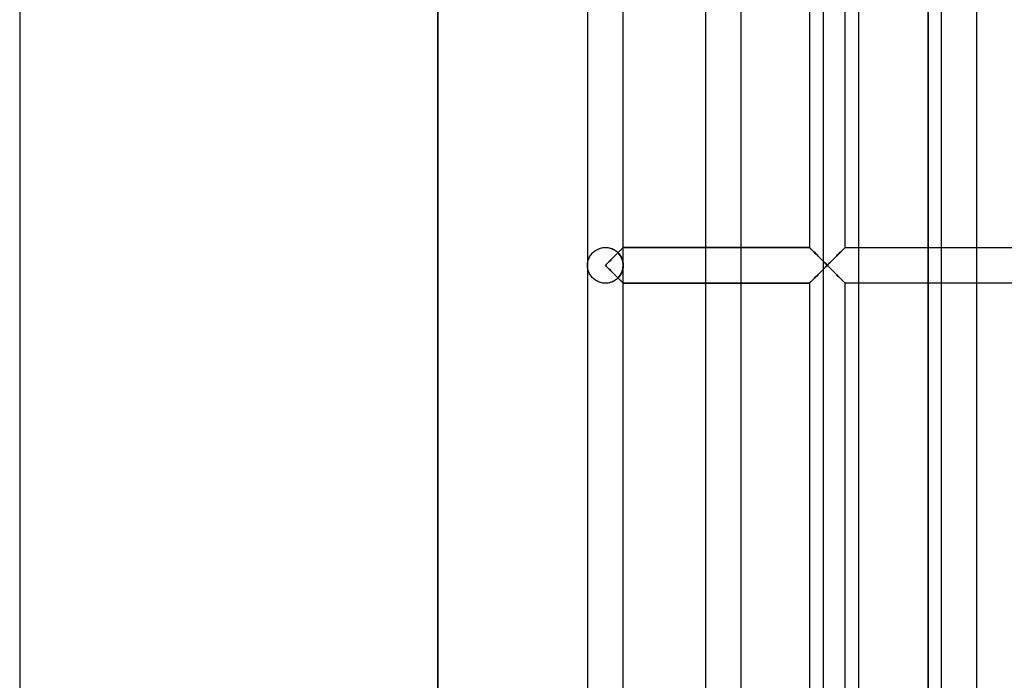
# Model space of a CAD drawing. Header units: millimetres. Extents: x -110 to 102, y -250 to 250.
# Tile 9 of 24: x -110 to -46, y -27 to 16. Entities that reach past the tile are written whole.
import ezdxf

# ---------------------------------------------------------------- set-up
doc = ezdxf.new("R2010")
doc.units = ezdxf.units.MM
doc.layers.add('HIDDEN', color=7, linetype='Continuous')
doc.layers.add('THICK', color=7, linetype='Continuous')

msp = doc.modelspace()

# ---------------------------------------------------------------- linework, layer by layer
at = {"layer": 'HIDDEN'}
for p, q in [((-57.867, 65.867), (-57.867, 0)), ((-82.881, -52), (-82.881, 52)), ((-51.06, -29.358), (-51.06, 29.358)), ((-72.987, 0.609), (-72.948, 0.669)), ((-72.987, 0.609), (-72.948, 0.668)), ((-72.948, 0.669), (-72.905, 0.726)), ((-72.948, 0.668), (-72.905, 0.726)), ((-72.905, 0.726), (-72.858, 0.78)), ((-72.905, 0.726), (-72.859, 0.78)), ((-72.859, 0.78), (-72.809, 0.831)), ((-72.858, 0.78), (-72.809, 0.831)), ((-72.809, 0.831), (-72.757, 0.879)), ((-72.809, 0.831), (-72.757, 0.879)), ((-72.757, 0.879), (-72.701, 0.924)), ((-72.757, 0.879), (-72.702, 0.924)), ((-72.702, 0.924), (-72.644, 0.965)), ((-72.701, 0.924), (-72.644, 0.965)), ((-72.644, 0.965), (-72.583, 1.003)), ((-72.644, 0.965), (-72.584, 1.002)), ((-72.584, 1.002), (-72.52, 1.037)), ((-72.583, 1.003), (-72.52, 1.037)), ((-72.52, 1.037), (-72.453, 1.068)), ((-72.52, 1.037), (-72.453, 1.068)), ((-72.453, 1.068), (-72.383, 1.095)), ((-72.453, 1.068), (-72.383, 1.095)), ((-72.383, 1.095), (-72.31, 1.118)), ((-72.383, 1.095), (-72.311, 1.118)), ((-72.311, 1.118), (-72.235, 1.136)), ((-72.31, 1.118), (-72.235, 1.136)), ((-72.235, 1.136), (-72.157, 1.149)), ((-72.235, 1.136), (-72.158, 1.149)), ((-72.158, 1.149), (-72.079, 1.157)), ((-72.157, 1.149), (-72.079, 1.157)), ((-72.079, 1.157), (-72, 1.16)), ((-72.079, 1.157), (-72, 1.16)), ((-72, 1.16), (-71.945, 1.159)), ((-72, 1.16), (-71.914, 1.157)), ((-71.945, 1.159), (-71.891, 1.155)), ((-71.914, 1.157), (-71.83, 1.147)), ((-71.891, 1.155), (-71.837, 1.148)), ((-71.837, 1.148), (-71.784, 1.14)), ((-71.83, 1.147), (-71.747, 1.132)), ((-71.784, 1.14), (-71.731, 1.128)), ((-71.747, 1.132), (-71.667, 1.111)), ((-71.731, 1.128), (-71.68, 1.115)), ((-71.68, 1.115), (-71.63, 1.099)), ((-71.667, 1.111), (-71.589, 1.085)), ((-71.63, 1.099), (-71.581, 1.082)), ((-71.589, 1.085), (-71.516, 1.054)), ((-71.581, 1.082), (-71.533, 1.062)), ((-71.533, 1.062), (-71.487, 1.041)), ((-71.516, 1.054), (-71.445, 1.019)), ((-71.487, 1.041), (-71.443, 1.018)), ((-71.445, 1.019), (-71.379, 0.98)), ((-71.443, 1.018), (-71.4, 0.993)), ((-71.41, 0.591), (-71.355, 0.646)), ((-71.4, 0.993), (-71.359, 0.967)), ((-71.379, 0.98), (-71.317, 0.938)), ((-71.359, 0.967), (-71.32, 0.94)), ((-71.355, 0.646), (-71.301, 0.7)), ((-71.32, 0.94), (-71.282, 0.911)), ((-71.317, 0.938), (-71.259, 0.892)), ((-71.301, 0.7), (-71.249, 0.753)), ((-71.282, 0.911), (-71.246, 0.882)), ((-71.259, 0.892), (-71.205, 0.845)), ((-71.249, 0.753), (-71.198, 0.804)), ((-71.246, 0.882), (-71.212, 0.851)), ((-71.212, 0.851), (-71.179, 0.82)), ((-71.205, 0.845), (-71.155, 0.795)), ((-71.198, 0.804), (-71.149, 0.852)), ((-71.179, 0.82), (-71.148, 0.851)), ((-71.148, 0.851), (-71.179, 0.82)), ((-71.155, 0.795), (-71.109, 0.743)), ((-71.149, 0.852), (-71.102, 0.899)), ((-71.148, 0.851), (-71.117, 0.882)), ((-71.117, 0.882), (-71.148, 0.851)), ((-71.117, 0.882), (-71.088, 0.911)), ((-71.088, 0.911), (-71.117, 0.882)), ((-71.109, 0.743), (-71.067, 0.689)), ((-71.102, 0.899), (-71.058, 0.943)), ((-71.088, 0.911), (-71.059, 0.94)), ((-71.059, 0.94), (-71.088, 0.911)), ((-71.067, 0.689), (-71.029, 0.634)), ((-71.059, 0.94), (-71.032, 0.967)), ((-71.032, 0.967), (-71.059, 0.94)), ((-71.058, 0.943), (-71.017, 0.985)), ((-71.032, 0.967), (-71.006, 0.993)), ((-71.006, 0.993), (-71.032, 0.967)), ((-71.017, 0.985), (-70.978, 1.023)), ((-71.006, 0.993), (-70.982, 1.017)), ((-70.982, 1.017), (-71.006, 0.993)), ((-70.982, 1.017), (-70.959, 1.04)), ((-70.959, 1.04), (-70.982, 1.017)), ((-70.978, 1.023), (-70.944, 1.057)), ((-70.959, 1.04), (-70.937, 1.062)), ((-70.937, 1.062), (-70.959, 1.04)), ((-70.944, 1.057), (-70.914, 1.087)), ((-70.937, 1.062), (-70.918, 1.081)), ((-70.918, 1.081), (-70.937, 1.062)), ((-70.918, 1.081), (-70.9, 1.099)), ((-70.9, 1.099), (-70.918, 1.081)), ((-70.914, 1.087), (-70.888, 1.113)), ((-70.9, 1.099), (-70.885, 1.115)), ((-70.885, 1.115), (-70.9, 1.099)), ((-70.888, 1.113), (-70.868, 1.133)), ((-70.885, 1.115), (-70.871, 1.128)), ((-70.871, 1.128), (-70.885, 1.115)), ((-70.871, 1.128), (-70.86, 1.139)), ((-70.86, 1.139), (-70.871, 1.128)), ((-70.868, 1.133), (-70.853, 1.148)), ((-70.86, 1.139), (-70.851, 1.148)), ((-70.851, 1.148), (-70.86, 1.139)), ((-70.853, 1.148), (-70.843, 1.157)), ((-70.851, 1.148), (-70.845, 1.155)), ((-70.845, 1.155), (-70.851, 1.148)), ((-70.845, 1.155), (-70.841, 1.159)), ((-70.841, 1.159), (-70.845, 1.155)), ((-70.843, 1.157), (-70.84, 1.16)), ((-70.841, 1.159), (-70.84, 1.16)), ((-70.84, 1.16), (-70.841, 1.159)), ((-58.76, 1.16), (-70.84, 1.16)), ((-70.84, 1.16), (-70.84, 1.16)), ((-70.84, 1.16), (-70.84, 1.16)), ((-70.84, 1.16), (-70.84, 1.16)), ((-70.84, 1.16), (-70.84, 1.16)), ((-70.84, 1.16), (-70.84, 1.16)), ((-70.84, 1.16), (-70.84, 1.16)), ((-70.84, 1.16), (-70.84, 1.16)), ((-70.84, 1.16), (-70.84, 1.16)), ((-70.84, 1.16), (-70.84, 1.16)), ((-70.84, 1.16), (-70.84, 1.16)), ((-70.84, 1.16), (-70.84, 1.16)), ((-70.84, 1.16), (-70.84, 1.16)), ((-70.84, 0), (-70.84, 1.16)), ((-65.513, 1.16), (-65.513, 0)), ((-63.193, 0), (-63.193, 1.16)), ((-58.76, 1.16), (-58.757, 1.157)), ((-58.757, 1.156), (-58.76, 1.16)), ((-58.76, 1.16), (-58.76, 1.16)), ((-58.76, 1.16), (-58.76, 1.16)), ((-58.76, 1.16), (-58.76, 1.16)), ((-58.76, 1.16), (-58.76, 1.16)), ((-58.76, 1.16), (-58.76, 1.16)), ((-58.76, 1.16), (-58.76, 1.16)), ((-58.76, 1.16), (-58.76, 1.16)), ((-58.76, 1.16), (-58.76, 1.16)), ((-58.76, 1.16), (-58.76, 1.16)), ((-58.76, 1.16), (-58.76, 1.16)), ((-58.76, 1.16), (-58.76, 1.16)), ((-58.76, 1.16), (-58.76, 1.16)), ((-58.76, 1.16), (-58.757, 1.156)), ((-58.757, 1.157), (-58.748, 1.148)), ((-58.747, 1.146), (-58.757, 1.156)), ((-58.757, 1.156), (-58.747, 1.146)), ((-58.748, 1.148), (-58.734, 1.134)), ((-58.731, 1.13), (-58.747, 1.146)), ((-58.747, 1.146), (-58.731, 1.13)), ((-58.734, 1.134), (-58.714, 1.115)), ((-58.708, 1.108), (-58.731, 1.13)), ((-58.731, 1.13), (-58.708, 1.108)), ((-58.714, 1.115), (-58.69, 1.091)), ((-58.681, 1.08), (-58.708, 1.108)), ((-58.708, 1.108), (-58.681, 1.08)), ((-58.69, 1.091), (-58.661, 1.062)), ((-58.648, 1.047), (-58.681, 1.08)), ((-58.681, 1.08), (-58.648, 1.047)), ((-58.661, 1.062), (-58.629, 1.03)), ((-58.612, 1.01), (-58.648, 1.047)), ((-58.648, 1.047), (-58.612, 1.01)), ((-58.629, 1.03), (-58.593, 0.994)), ((-58.571, 0.97), (-58.612, 1.01)), ((-58.612, 1.01), (-58.571, 0.97)), ((-58.593, 0.994), (-58.553, 0.955)), ((-58.527, 0.925), (-58.571, 0.97)), ((-58.571, 0.97), (-58.527, 0.925)), ((-58.553, 0.955), (-58.511, 0.913)), ((-58.48, 0.878), (-58.527, 0.925)), ((-58.527, 0.925), (-58.48, 0.878)), ((-58.511, 0.913), (-58.467, 0.868)), ((-58.43, 0.829), (-58.48, 0.878)), ((-58.48, 0.878), (-58.43, 0.829)), ((-58.467, 0.868), (-58.42, 0.822)), ((-58.378, 0.777), (-58.43, 0.829)), ((-58.43, 0.829), (-58.378, 0.777)), ((-58.42, 0.822), (-58.372, 0.773)), ((-58.325, 0.723), (-58.378, 0.777)), ((-58.378, 0.777), (-58.325, 0.723)), ((-58.372, 0.773), (-58.321, 0.723)), ((-58.269, 0.668), (-58.325, 0.723)), ((-58.325, 0.723), (-58.269, 0.668)), ((-58.321, 0.723), (-58.269, 0.671)), ((-58.269, 0.671), (-58.215, 0.617)), ((-58.212, 0.611), (-58.269, 0.668)), ((-58.269, 0.668), (-58.212, 0.611)), ((-56.931, 0.668), (-56.988, 0.611)), ((-56.988, 0.611), (-56.931, 0.668)), ((-56.985, 0.617), (-56.931, 0.671)), ((-56.931, 0.671), (-56.879, 0.723)), ((-56.875, 0.723), (-56.931, 0.668)), ((-56.931, 0.668), (-56.875, 0.723)), ((-56.879, 0.723), (-56.828, 0.773)), ((-56.822, 0.777), (-56.875, 0.723)), ((-56.875, 0.723), (-56.822, 0.777)), ((-56.828, 0.773), (-56.78, 0.822)), ((-56.77, 0.829), (-56.822, 0.777)), ((-56.822, 0.777), (-56.77, 0.829)), ((-56.78, 0.822), (-56.733, 0.868)), ((-56.72, 0.878), (-56.77, 0.829)), ((-56.77, 0.829), (-56.72, 0.878)), ((-56.733, 0.868), (-56.689, 0.913)), ((-56.673, 0.925), (-56.72, 0.878)), ((-56.72, 0.878), (-56.673, 0.925)), ((-56.689, 0.913), (-56.647, 0.955)), ((-56.629, 0.97), (-56.673, 0.925)), ((-56.673, 0.925), (-56.629, 0.97)), ((-56.647, 0.955), (-56.607, 0.994)), ((-56.588, 1.01), (-56.629, 0.97)), ((-56.629, 0.97), (-56.588, 1.01)), ((-56.607, 0.994), (-56.571, 1.03)), ((-56.552, 1.047), (-56.588, 1.01)), ((-56.588, 1.01), (-56.552, 1.047)), ((-56.571, 1.03), (-56.539, 1.062)), ((-56.519, 1.08), (-56.552, 1.047)), ((-56.552, 1.047), (-56.519, 1.08)), ((-56.539, 1.062), (-56.51, 1.091)), ((-56.492, 1.108), (-56.519, 1.08)), ((-56.519, 1.08), (-56.492, 1.108)), ((-56.51, 1.091), (-56.486, 1.115)), ((-56.469, 1.13), (-56.492, 1.108)), ((-56.492, 1.108), (-56.469, 1.13)), ((-56.486, 1.115), (-56.466, 1.134)), ((-56.453, 1.146), (-56.469, 1.13)), ((-56.469, 1.13), (-56.453, 1.146)), ((-56.466, 1.134), (-56.452, 1.148)), ((-56.443, 1.156), (-56.453, 1.146)), ((-56.453, 1.146), (-56.443, 1.156)), ((-56.452, 1.148), (-56.443, 1.157)), ((-56.443, 1.157), (-56.44, 1.16)), ((-56.44, 1.16), (-56.443, 1.156)), ((-56.443, 1.156), (-56.44, 1.16)), ((-56.44, 1.16), (-56.44, 1.16)), ((-56.44, 1.16), (-56.44, 1.16)), ((-56.44, 1.16), (-56.44, 1.16)), ((-56.44, 1.16), (-56.44, 1.16)), ((-56.44, 1.16), (-56.44, 1.16)), ((-56.44, 1.16), (-56.44, 1.16)), ((-56.44, 1.16), (-56.44, 1.16)), ((-56.44, 1.16), (-56.44, 1.16)), ((-56.44, 1.16), (-56.44, 1.16)), ((-56.44, 1.16), (-56.44, 1.16)), ((-56.44, 1.16), (-56.44, 1.16)), ((-56.44, 1.16), (-56.44, 1.16)), ((-55.547, 0), (-55.547, 1.16)), ((-51.06, 1.16), (-51.06, -1.16)), ((-50.22, 1.16), (-50.22, 0)), ((-47.9, 0), (-47.9, 1.16)), ((-73.16, 0), (-73.158, 0.071)), ((-73.16, 0), (-73.158, 0.071)), ((-73.158, -0.071), (-73.16, 0)), ((-73.158, 0.071), (-73.151, 0.142)), ((-73.158, 0.071), (-73.151, 0.142)), ((-73.151, 0.142), (-73.14, 0.213)), ((-73.151, 0.142), (-73.14, 0.213)), ((-73.14, 0.213), (-73.125, 0.283)), ((-73.14, 0.213), (-73.125, 0.283)), ((-73.125, 0.283), (-73.106, 0.351)), ((-73.125, 0.283), (-73.106, 0.351)), ((-73.106, 0.351), (-73.082, 0.418)), ((-73.106, 0.351), (-73.082, 0.418)), ((-73.082, 0.418), (-73.054, 0.484)), ((-73.082, 0.418), (-73.054, 0.484)), ((-73.054, 0.484), (-73.023, 0.548)), ((-73.054, 0.484), (-73.023, 0.547)), ((-73.023, 0.548), (-72.987, 0.609)), ((-73.023, 0.547), (-72.987, 0.609)), ((-72, 0), (-71.94, 0.061)), ((-71.94, 0.061), (-71.879, 0.121)), ((-71.879, 0.121), (-71.819, 0.181)), ((-71.819, 0.181), (-71.759, 0.241)), ((-71.759, 0.241), (-71.7, 0.301)), ((-71.7, 0.301), (-71.64, 0.36)), ((-71.64, 0.36), (-71.582, 0.419)), ((-71.582, 0.419), (-71.524, 0.477)), ((-71.524, 0.477), (-71.467, 0.534)), ((-71.467, 0.534), (-71.41, 0.591)), ((-71.029, 0.634), (-70.994, 0.577)), ((-70.994, 0.577), (-70.962, 0.518)), ((-70.962, 0.518), (-70.934, 0.457)), ((-70.934, 0.457), (-70.909, 0.395)), ((-70.909, 0.395), (-70.888, 0.331)), ((-70.888, 0.331), (-70.871, 0.267)), ((-70.871, 0.267), (-70.857, 0.201)), ((-70.857, 0.201), (-70.848, 0.134)), ((-70.848, 0.134), (-70.842, 0.067)), ((-70.842, 0.067), (-70.84, 0)), ((-58.215, 0.617), (-58.16, 0.561)), ((-58.154, 0.553), (-58.212, 0.611)), ((-58.212, 0.611), (-58.154, 0.553)), ((-58.16, 0.561), (-58.102, 0.503)), ((-58.095, 0.494), (-58.154, 0.553)), ((-58.154, 0.553), (-58.095, 0.494)), ((-58.102, 0.503), (-58.043, 0.444)), ((-58.035, 0.434), (-58.095, 0.494)), ((-58.095, 0.494), (-58.035, 0.434)), ((-58.043, 0.444), (-57.982, 0.383)), ((-57.974, 0.373), (-58.035, 0.434)), ((-58.035, 0.434), (-57.974, 0.373)), ((-57.982, 0.383), (-57.921, 0.321)), ((-57.912, 0.312), (-57.974, 0.373)), ((-57.974, 0.373), (-57.912, 0.312)), ((-57.921, 0.321), (-57.858, 0.258)), ((-57.851, 0.25), (-57.912, 0.312)), ((-57.912, 0.312), (-57.851, 0.25)), ((-57.858, 0.258), (-57.794, 0.194)), ((-57.788, 0.188), (-57.851, 0.25)), ((-57.851, 0.25), (-57.788, 0.188)), ((-57.794, 0.194), (-57.729, 0.13)), ((-57.726, 0.125), (-57.788, 0.188)), ((-57.788, 0.188), (-57.726, 0.125)), ((-57.729, 0.13), (-57.665, 0.065)), ((-57.663, 0.063), (-57.726, 0.125)), ((-57.726, 0.125), (-57.663, 0.063)), ((-57.665, 0.065), (-57.6, 0)), ((-57.6, 0), (-57.663, 0.063)), ((-57.663, 0.063), (-57.6, 0)), ((-57.663, -0.063), (-57.6, 0)), ((-57.6, 0), (-57.535, 0.065)), ((-57.537, 0.063), (-57.6, 0)), ((-57.6, 0), (-57.537, 0.063)), ((-57.6, 0), (-57.537, -0.063)), ((-57.474, 0.125), (-57.537, 0.063)), ((-57.537, 0.063), (-57.474, 0.125)), ((-57.535, 0.065), (-57.471, 0.13)), ((-57.412, 0.188), (-57.474, 0.125)), ((-57.474, 0.125), (-57.412, 0.188)), ((-57.471, 0.13), (-57.406, 0.194)), ((-57.349, 0.25), (-57.412, 0.188)), ((-57.412, 0.188), (-57.349, 0.25)), ((-57.406, 0.194), (-57.342, 0.258)), ((-57.288, 0.312), (-57.349, 0.25)), ((-57.349, 0.25), (-57.288, 0.312)), ((-57.342, 0.258), (-57.279, 0.321)), ((-57.226, 0.373), (-57.288, 0.312)), ((-57.288, 0.312), (-57.226, 0.373)), ((-57.279, 0.321), (-57.218, 0.383)), ((-57.165, 0.434), (-57.226, 0.373)), ((-57.226, 0.373), (-57.165, 0.434)), ((-57.218, 0.383), (-57.157, 0.444)), ((-57.105, 0.494), (-57.165, 0.434)), ((-57.165, 0.434), (-57.105, 0.494)), ((-57.157, 0.444), (-57.098, 0.503)), ((-57.046, 0.553), (-57.105, 0.494)), ((-57.105, 0.494), (-57.046, 0.553)), ((-57.098, 0.503), (-57.04, 0.561)), ((-56.988, 0.611), (-57.046, 0.553)), ((-57.046, 0.553), (-56.988, 0.611)), ((-57.04, 0.561), (-56.985, 0.617)), ((-73.158, -0.071), (-73.16, 0)), ((-73.151, -0.142), (-73.158, -0.071)), ((-73.151, -0.142), (-73.158, -0.071)), ((-73.14, -0.213), (-73.151, -0.142)), ((-73.14, -0.213), (-73.151, -0.142)), ((-73.125, -0.283), (-73.14, -0.213)), ((-73.125, -0.283), (-73.14, -0.213)), ((-73.106, -0.351), (-73.125, -0.283)), ((-73.106, -0.351), (-73.125, -0.283)), ((-73.082, -0.418), (-73.106, -0.351)), ((-73.082, -0.418), (-73.106, -0.351)), ((-73.054, -0.484), (-73.082, -0.418)), ((-73.054, -0.484), (-73.082, -0.418)), ((-73.023, -0.548), (-73.054, -0.484)), ((-73.023, -0.547), (-73.054, -0.484)), ((-72.987, -0.609), (-73.023, -0.547)), ((-72.987, -0.609), (-73.023, -0.548)), ((-72.948, -0.669), (-72.987, -0.609)), ((-72.948, -0.668), (-72.987, -0.609)), ((-71.94, -0.061), (-72, 0)), ((-71.879, -0.121), (-71.94, -0.061)), ((-71.819, -0.181), (-71.879, -0.121)), ((-71.759, -0.241), (-71.819, -0.181)), ((-71.7, -0.301), (-71.759, -0.241)), ((-71.64, -0.36), (-71.7, -0.301)), ((-71.582, -0.419), (-71.64, -0.36)), ((-71.524, -0.477), (-71.582, -0.419)), ((-71.467, -0.534), (-71.524, -0.477)), ((-71.41, -0.591), (-71.467, -0.534)), ((-71.355, -0.646), (-71.41, -0.591)), ((-71.029, -0.634), (-71.067, -0.689)), ((-70.994, -0.577), (-71.029, -0.634)), ((-70.962, -0.518), (-70.994, -0.577)), ((-70.934, -0.457), (-70.962, -0.518)), ((-70.909, -0.395), (-70.934, -0.457)), ((-70.888, -0.331), (-70.909, -0.395)), ((-70.871, -0.267), (-70.888, -0.331)), ((-70.857, -0.201), (-70.871, -0.267)), ((-70.848, -0.134), (-70.857, -0.201)), ((-70.842, -0.067), (-70.848, -0.134)), ((-70.84, 0), (-70.842, -0.067)), ((-70.84, -1.16), (-70.84, 0)), ((-65.513, 0), (-65.513, -1.16)), ((-63.193, -1.16), (-63.193, 0)), ((-58.269, -0.668), (-58.212, -0.611)), ((-58.212, -0.611), (-58.269, -0.668)), ((-58.215, -0.617), (-58.269, -0.671)), ((-58.16, -0.561), (-58.215, -0.617)), ((-58.212, -0.611), (-58.154, -0.553)), ((-58.154, -0.553), (-58.212, -0.611)), ((-58.102, -0.503), (-58.16, -0.561)), ((-58.154, -0.553), (-58.095, -0.494)), ((-58.095, -0.494), (-58.154, -0.553)), ((-58.043, -0.444), (-58.102, -0.503)), ((-58.095, -0.494), (-58.035, -0.434)), ((-58.035, -0.434), (-58.095, -0.494)), ((-57.982, -0.383), (-58.043, -0.444)), ((-58.035, -0.434), (-57.974, -0.373)), ((-57.974, -0.373), (-58.035, -0.434)), ((-57.921, -0.321), (-57.982, -0.383)), ((-57.974, -0.373), (-57.912, -0.312)), ((-57.912, -0.312), (-57.974, -0.373)), ((-57.858, -0.258), (-57.921, -0.321)), ((-57.912, -0.312), (-57.851, -0.25)), ((-57.851, -0.25), (-57.912, -0.312)), ((-57.867, 0), (-57.867, -65.867)), ((-57.794, -0.194), (-57.858, -0.258)), ((-57.851, -0.25), (-57.788, -0.188)), ((-57.788, -0.188), (-57.851, -0.25)), ((-57.729, -0.13), (-57.794, -0.194)), ((-57.788, -0.188), (-57.726, -0.125)), ((-57.726, -0.125), (-57.788, -0.188)), ((-57.665, -0.065), (-57.729, -0.13)), ((-57.726, -0.125), (-57.663, -0.063)), ((-57.663, -0.063), (-57.726, -0.125)), ((-57.6, 0), (-57.665, -0.065)), ((-57.6, 0), (-57.663, -0.063)), ((-57.535, -0.065), (-57.6, 0)), ((-57.537, -0.063), (-57.6, 0)), ((-57.474, -0.125), (-57.537, -0.063)), ((-57.537, -0.063), (-57.474, -0.125)), ((-57.471, -0.13), (-57.535, -0.065)), ((-57.412, -0.188), (-57.474, -0.125)), ((-57.474, -0.125), (-57.412, -0.188)), ((-57.406, -0.194), (-57.471, -0.13)), ((-57.349, -0.25), (-57.412, -0.188)), ((-57.412, -0.188), (-57.349, -0.25)), ((-57.342, -0.258), (-57.406, -0.194)), ((-57.288, -0.312), (-57.349, -0.25)), ((-57.349, -0.25), (-57.288, -0.312)), ((-57.279, -0.321), (-57.342, -0.258)), ((-57.226, -0.373), (-57.288, -0.312)), ((-57.288, -0.312), (-57.226, -0.373)), ((-57.218, -0.383), (-57.279, -0.321)), ((-57.165, -0.434), (-57.226, -0.373)), ((-57.226, -0.373), (-57.165, -0.434)), ((-57.157, -0.444), (-57.218, -0.383)), ((-57.105, -0.494), (-57.165, -0.434)), ((-57.165, -0.434), (-57.105, -0.494)), ((-57.098, -0.503), (-57.157, -0.444)), ((-57.046, -0.553), (-57.105, -0.494)), ((-57.105, -0.494), (-57.046, -0.553)), ((-57.04, -0.561), (-57.098, -0.503)), ((-56.988, -0.611), (-57.046, -0.553)), ((-57.046, -0.553), (-56.988, -0.611)), ((-56.985, -0.617), (-57.04, -0.561)), ((-56.931, -0.668), (-56.988, -0.611)), ((-56.988, -0.611), (-56.931, -0.668)), ((-56.931, -0.671), (-56.985, -0.617)), ((-55.547, -1.16), (-55.547, 0)), ((-50.22, 0), (-50.22, -1.16)), ((-47.9, -1.16), (-47.9, 0)), ((-72.905, -0.726), (-72.948, -0.668)), ((-72.905, -0.726), (-72.948, -0.669)), ((-72.858, -0.78), (-72.905, -0.726)), ((-72.859, -0.78), (-72.905, -0.726)), ((-72.809, -0.831), (-72.859, -0.78)), ((-72.809, -0.831), (-72.858, -0.78)), ((-72.757, -0.879), (-72.809, -0.831)), ((-72.757, -0.879), (-72.809, -0.831)), ((-72.701, -0.924), (-72.757, -0.879)), ((-72.702, -0.924), (-72.757, -0.879)), ((-72.644, -0.965), (-72.702, -0.924)), ((-72.644, -0.965), (-72.701, -0.924)), ((-72.583, -1.003), (-72.644, -0.965)), ((-72.584, -1.002), (-72.644, -0.965)), ((-72.52, -1.037), (-72.584, -1.002)), ((-72.52, -1.037), (-72.583, -1.003)), ((-72.453, -1.068), (-72.52, -1.037)), ((-72.453, -1.068), (-72.52, -1.037)), ((-72.383, -1.095), (-72.453, -1.068)), ((-72.383, -1.095), (-72.453, -1.068)), ((-72.31, -1.118), (-72.383, -1.095)), ((-72.311, -1.118), (-72.383, -1.095)), ((-72.235, -1.136), (-72.311, -1.118)), ((-72.235, -1.136), (-72.31, -1.118)), ((-72.157, -1.149), (-72.235, -1.136)), ((-72.158, -1.149), (-72.235, -1.136)), ((-72.079, -1.157), (-72.158, -1.149)), ((-72.079, -1.157), (-72.157, -1.149)), ((-72, -1.16), (-72.079, -1.157)), ((-72, -1.16), (-72.079, -1.157)), ((-71.914, -1.157), (-72, -1.16)), ((-71.945, -1.159), (-72, -1.16)), ((-71.891, -1.155), (-71.945, -1.159)), ((-71.83, -1.147), (-71.914, -1.157)), ((-71.837, -1.148), (-71.891, -1.155)), ((-71.784, -1.14), (-71.837, -1.148)), ((-71.747, -1.132), (-71.83, -1.147)), ((-71.731, -1.128), (-71.784, -1.14)), ((-71.667, -1.111), (-71.747, -1.132)), ((-71.68, -1.115), (-71.731, -1.128)), ((-71.63, -1.099), (-71.68, -1.115)), ((-71.589, -1.085), (-71.667, -1.111)), ((-71.581, -1.082), (-71.63, -1.099)), ((-71.516, -1.054), (-71.589, -1.085)), ((-71.533, -1.062), (-71.581, -1.082)), ((-71.487, -1.041), (-71.533, -1.062)), ((-71.445, -1.019), (-71.516, -1.054)), ((-71.443, -1.018), (-71.487, -1.041)), ((-71.379, -0.98), (-71.445, -1.019)), ((-71.4, -0.993), (-71.443, -1.018)), ((-71.359, -0.967), (-71.4, -0.993)), ((-71.317, -0.938), (-71.379, -0.98)), ((-71.32, -0.94), (-71.359, -0.967)), ((-71.301, -0.7), (-71.355, -0.646)), ((-71.282, -0.911), (-71.32, -0.94)), ((-71.259, -0.892), (-71.317, -0.938)), ((-71.249, -0.753), (-71.301, -0.7)), ((-71.246, -0.882), (-71.282, -0.911)), ((-71.205, -0.845), (-71.259, -0.892)), ((-71.198, -0.804), (-71.249, -0.753)), ((-71.212, -0.851), (-71.246, -0.882)), ((-71.179, -0.82), (-71.212, -0.851)), ((-71.155, -0.795), (-71.205, -0.845)), ((-71.149, -0.852), (-71.198, -0.804)), ((-71.179, -0.82), (-71.148, -0.851)), ((-71.148, -0.851), (-71.179, -0.82)), ((-71.109, -0.743), (-71.155, -0.795)), ((-71.102, -0.899), (-71.149, -0.852)), ((-71.148, -0.851), (-71.117, -0.882)), ((-71.117, -0.882), (-71.148, -0.851)), ((-71.117, -0.882), (-71.088, -0.911)), ((-71.088, -0.911), (-71.117, -0.882)), ((-71.067, -0.689), (-71.109, -0.743)), ((-71.058, -0.943), (-71.102, -0.899)), ((-71.088, -0.911), (-71.059, -0.94)), ((-71.059, -0.94), (-71.088, -0.911)), ((-71.059, -0.94), (-71.032, -0.967)), ((-71.032, -0.967), (-71.059, -0.94)), ((-71.017, -0.985), (-71.058, -0.943)), ((-71.032, -0.967), (-71.006, -0.993)), ((-71.006, -0.993), (-71.032, -0.967)), ((-70.978, -1.023), (-71.017, -0.985)), ((-71.006, -0.993), (-70.982, -1.017)), ((-70.982, -1.017), (-71.006, -0.993)), ((-70.982, -1.017), (-70.959, -1.04)), ((-70.959, -1.04), (-70.982, -1.017)), ((-70.944, -1.057), (-70.978, -1.023)), ((-70.959, -1.04), (-70.937, -1.062)), ((-70.937, -1.062), (-70.959, -1.04)), ((-70.914, -1.087), (-70.944, -1.057)), ((-70.937, -1.062), (-70.918, -1.081)), ((-70.918, -1.081), (-70.937, -1.062)), ((-70.918, -1.081), (-70.9, -1.099)), ((-70.9, -1.099), (-70.918, -1.081)), ((-70.888, -1.113), (-70.914, -1.087)), ((-70.9, -1.099), (-70.885, -1.115)), ((-70.885, -1.115), (-70.9, -1.099)), ((-70.868, -1.133), (-70.888, -1.113)), ((-70.885, -1.115), (-70.871, -1.128)), ((-70.871, -1.128), (-70.885, -1.115)), ((-70.871, -1.128), (-70.86, -1.139)), ((-70.86, -1.139), (-70.871, -1.128)), ((-70.853, -1.148), (-70.868, -1.133)), ((-70.86, -1.139), (-70.851, -1.148)), ((-70.851, -1.148), (-70.86, -1.139)), ((-70.843, -1.157), (-70.853, -1.148)), ((-70.851, -1.148), (-70.845, -1.155)), ((-70.845, -1.155), (-70.851, -1.148)), ((-70.845, -1.155), (-70.841, -1.159)), ((-70.841, -1.159), (-70.845, -1.155)), ((-70.84, -1.16), (-70.843, -1.157)), ((-70.841, -1.159), (-70.84, -1.16)), ((-70.84, -1.16), (-70.841, -1.159)), ((-70.84, -1.16), (-58.76, -1.16)), ((-70.84, -1.16), (-70.84, -1.16)), ((-70.84, -1.16), (-70.84, -1.16)), ((-70.84, -1.16), (-70.84, -1.16)), ((-70.84, -1.16), (-70.84, -1.16)), ((-70.84, -1.16), (-70.84, -1.16)), ((-70.84, -1.16), (-70.84, -1.16)), ((-70.84, -1.16), (-70.84, -1.16)), ((-70.84, -1.16), (-70.84, -1.16)), ((-70.84, -1.16), (-70.84, -1.16)), ((-70.84, -1.16), (-70.84, -1.16)), ((-70.84, -1.16), (-70.84, -1.16)), ((-70.84, -1.16), (-70.84, -1.16)), ((-58.76, -1.16), (-58.757, -1.156)), ((-58.757, -1.156), (-58.76, -1.16)), ((-58.757, -1.157), (-58.76, -1.16)), ((-58.76, -1.16), (-58.76, -1.16)), ((-58.76, -1.16), (-58.76, -1.16)), ((-58.76, -1.16), (-58.76, -1.16)), ((-58.76, -1.16), (-58.76, -1.16)), ((-58.76, -1.16), (-58.76, -1.16)), ((-58.76, -1.16), (-58.76, -1.16)), ((-58.76, -1.16), (-58.76, -1.16)), ((-58.76, -1.16), (-58.76, -1.16)), ((-58.76, -1.16), (-58.76, -1.16)), ((-58.76, -1.16), (-58.76, -1.16)), ((-58.76, -1.16), (-58.76, -1.16)), ((-58.76, -1.16), (-58.76, -1.16)), ((-58.757, -1.156), (-58.747, -1.146)), ((-58.747, -1.146), (-58.757, -1.156)), ((-58.748, -1.148), (-58.757, -1.157)), ((-58.734, -1.134), (-58.748, -1.148)), ((-58.747, -1.146), (-58.731, -1.13)), ((-58.731, -1.13), (-58.747, -1.146)), ((-58.714, -1.115), (-58.734, -1.134)), ((-58.731, -1.13), (-58.708, -1.108)), ((-58.708, -1.108), (-58.731, -1.13)), ((-58.69, -1.091), (-58.714, -1.115)), ((-58.708, -1.108), (-58.681, -1.08)), ((-58.681, -1.08), (-58.708, -1.108)), ((-58.661, -1.062), (-58.69, -1.091)), ((-58.681, -1.08), (-58.648, -1.047)), ((-58.648, -1.047), (-58.681, -1.08)), ((-58.629, -1.03), (-58.661, -1.062)), ((-58.648, -1.047), (-58.612, -1.01)), ((-58.612, -1.01), (-58.648, -1.047)), ((-58.593, -0.994), (-58.629, -1.03)), ((-58.612, -1.01), (-58.571, -0.97)), ((-58.571, -0.97), (-58.612, -1.01)), ((-58.553, -0.955), (-58.593, -0.994)), ((-58.571, -0.97), (-58.527, -0.925)), ((-58.527, -0.925), (-58.571, -0.97)), ((-58.511, -0.913), (-58.553, -0.955)), ((-58.527, -0.925), (-58.48, -0.878)), ((-58.48, -0.878), (-58.527, -0.925)), ((-58.467, -0.868), (-58.511, -0.913)), ((-58.48, -0.878), (-58.43, -0.829)), ((-58.43, -0.829), (-58.48, -0.878)), ((-58.42, -0.822), (-58.467, -0.868)), ((-58.43, -0.829), (-58.378, -0.777)), ((-58.378, -0.777), (-58.43, -0.829)), ((-58.372, -0.773), (-58.42, -0.822)), ((-58.378, -0.777), (-58.325, -0.723)), ((-58.325, -0.723), (-58.378, -0.777)), ((-58.321, -0.723), (-58.372, -0.773)), ((-58.325, -0.723), (-58.269, -0.668)), ((-58.269, -0.668), (-58.325, -0.723)), ((-58.269, -0.671), (-58.321, -0.723)), ((-56.875, -0.723), (-56.931, -0.668)), ((-56.931, -0.668), (-56.875, -0.723)), ((-56.879, -0.723), (-56.931, -0.671)), ((-56.828, -0.773), (-56.879, -0.723)), ((-56.822, -0.777), (-56.875, -0.723)), ((-56.875, -0.723), (-56.822, -0.777)), ((-56.78, -0.822), (-56.828, -0.773)), ((-56.77, -0.829), (-56.822, -0.777)), ((-56.822, -0.777), (-56.77, -0.829)), ((-56.733, -0.868), (-56.78, -0.822)), ((-56.72, -0.878), (-56.77, -0.829)), ((-56.77, -0.829), (-56.72, -0.878)), ((-56.689, -0.913), (-56.733, -0.868)), ((-56.673, -0.925), (-56.72, -0.878)), ((-56.72, -0.878), (-56.673, -0.925)), ((-56.647, -0.955), (-56.689, -0.913)), ((-56.629, -0.97), (-56.673, -0.925)), ((-56.673, -0.925), (-56.629, -0.97)), ((-56.607, -0.994), (-56.647, -0.955)), ((-56.588, -1.01), (-56.629, -0.97)), ((-56.629, -0.97), (-56.588, -1.01)), ((-56.571, -1.03), (-56.607, -0.994)), ((-56.552, -1.047), (-56.588, -1.01)), ((-56.588, -1.01), (-56.552, -1.047)), ((-56.539, -1.062), (-56.571, -1.03)), ((-56.519, -1.08), (-56.552, -1.047)), ((-56.552, -1.047), (-56.519, -1.08)), ((-56.51, -1.091), (-56.539, -1.062)), ((-56.492, -1.108), (-56.519, -1.08)), ((-56.519, -1.08), (-56.492, -1.108)), ((-56.486, -1.115), (-56.51, -1.091)), ((-56.469, -1.13), (-56.492, -1.108)), ((-56.492, -1.108), (-56.469, -1.13)), ((-56.466, -1.134), (-56.486, -1.115)), ((-56.453, -1.146), (-56.469, -1.13)), ((-56.469, -1.13), (-56.453, -1.146)), ((-56.452, -1.148), (-56.466, -1.134)), ((-56.443, -1.156), (-56.453, -1.146)), ((-56.453, -1.146), (-56.443, -1.156)), ((-56.443, -1.157), (-56.452, -1.148)), ((-56.44, -1.16), (-56.443, -1.156)), ((-56.443, -1.156), (-56.44, -1.16)), ((-56.44, -1.16), (-56.443, -1.157)), ((-56.44, -1.16), (-56.44, -1.16)), ((-56.44, -1.16), (-56.44, -1.16)), ((-56.44, -1.16), (-56.44, -1.16)), ((-56.44, -1.16), (-56.44, -1.16)), ((-56.44, -1.16), (-56.44, -1.16)), ((-56.44, -1.16), (-56.44, -1.16)), ((-56.44, -1.16), (-56.44, -1.16)), ((-56.44, -1.16), (-56.44, -1.16)), ((-56.44, -1.16), (-56.44, -1.16)), ((-56.44, -1.16), (-56.44, -1.16)), ((-56.44, -1.16), (-56.44, -1.16)), ((-56.44, -1.16), (-56.44, -1.16))]:
    msp.add_line(p, q, dxfattribs=at)
msp.add_ellipse((-72, 0), major_axis=(1.16, 0), ratio=1, start_param=-0.784513, end_param=0.784513, dxfattribs=at)
at = {"layer": 'THICK'}
for p, q in [((-73.16, 159.556), (-73.16, 0)), ((-70.84, 1.16), (-70.84, 159.556)), ((-58.76, 159.556), (-58.76, 1.16)), ((-56.44, 1.16), (-56.44, 159.556)), ((-65.513, 77.733), (-65.513, 1.16)), ((-63.193, 1.16), (-63.193, 77.733)), ((-55.547, 1.16), (-55.547, 65.867)), ((-50.22, 54), (-50.22, 1.16)), ((-47.9, 1.16), (-47.9, 54)), ((-82.881, 52), (-82.881, -52)), ((-110, 46), (-110, -46)), ((-51.06, 29.358), (-51.06, 1.16)), ((-71.355, 0.646), (-71.41, 0.591)), ((-71.301, 0.7), (-71.355, 0.646)), ((-71.249, 0.753), (-71.301, 0.7)), ((-71.198, 0.804), (-71.249, 0.753)), ((-71.149, 0.852), (-71.198, 0.804)), ((-71.102, 0.899), (-71.149, 0.852)), ((-71.058, 0.943), (-71.102, 0.899)), ((-71.017, 0.985), (-71.058, 0.943)), ((-70.978, 1.023), (-71.017, 0.985)), ((-70.944, 1.057), (-70.978, 1.023)), ((-70.914, 1.087), (-70.944, 1.057)), ((-70.888, 1.113), (-70.914, 1.087)), ((-70.868, 1.133), (-70.888, 1.113)), ((-70.853, 1.148), (-70.868, 1.133)), ((-70.843, 1.157), (-70.853, 1.148)), ((-70.84, 1.16), (-70.843, 1.157)), ((-70.84, 1.16), (-58.76, 1.16)), ((-58.757, 1.157), (-58.76, 1.16)), ((-58.748, 1.148), (-58.757, 1.157)), ((-58.734, 1.134), (-58.748, 1.148)), ((-58.714, 1.115), (-58.734, 1.134)), ((-58.69, 1.091), (-58.714, 1.115)), ((-58.661, 1.062), (-58.69, 1.091)), ((-58.629, 1.03), (-58.661, 1.062)), ((-58.593, 0.994), (-58.629, 1.03)), ((-58.553, 0.955), (-58.593, 0.994)), ((-58.511, 0.913), (-58.553, 0.955)), ((-58.467, 0.868), (-58.511, 0.913)), ((-58.42, 0.822), (-58.467, 0.868)), ((-58.372, 0.773), (-58.42, 0.822)), ((-58.321, 0.723), (-58.372, 0.773)), ((-58.269, 0.671), (-58.321, 0.723)), ((-58.215, 0.617), (-58.269, 0.671)), ((-56.931, 0.671), (-56.985, 0.617)), ((-56.879, 0.723), (-56.931, 0.671)), ((-56.828, 0.773), (-56.879, 0.723)), ((-56.78, 0.822), (-56.828, 0.773)), ((-56.733, 0.868), (-56.78, 0.822)), ((-56.689, 0.913), (-56.733, 0.868)), ((-56.647, 0.955), (-56.689, 0.913)), ((-56.607, 0.994), (-56.647, 0.955)), ((-56.571, 1.03), (-56.607, 0.994)), ((-56.539, 1.062), (-56.571, 1.03)), ((-56.51, 1.091), (-56.539, 1.062)), ((-56.486, 1.115), (-56.51, 1.091)), ((-56.466, 1.134), (-56.486, 1.115)), ((-56.452, 1.148), (-56.466, 1.134)), ((-56.443, 1.157), (-56.452, 1.148)), ((-56.44, 1.16), (-56.443, 1.157)), ((-56.44, 1.16), (-44.36, 1.16)), ((-71.94, 0.061), (-72, 0)), ((-71.879, 0.121), (-71.94, 0.061)), ((-71.819, 0.181), (-71.879, 0.121)), ((-71.759, 0.241), (-71.819, 0.181)), ((-71.7, 0.301), (-71.759, 0.241)), ((-71.64, 0.36), (-71.7, 0.301)), ((-71.582, 0.419), (-71.64, 0.36)), ((-71.524, 0.477), (-71.582, 0.419)), ((-71.467, 0.534), (-71.524, 0.477)), ((-71.41, 0.591), (-71.467, 0.534)), ((-58.16, 0.561), (-58.215, 0.617)), ((-58.102, 0.503), (-58.16, 0.561)), ((-58.043, 0.444), (-58.102, 0.503)), ((-57.982, 0.383), (-58.043, 0.444)), ((-57.921, 0.321), (-57.982, 0.383)), ((-57.858, 0.258), (-57.921, 0.321)), ((-57.794, 0.194), (-57.858, 0.258)), ((-57.729, 0.13), (-57.794, 0.194)), ((-57.665, 0.065), (-57.729, 0.13)), ((-57.6, 0), (-57.665, 0.065)), ((-57.535, 0.065), (-57.6, 0)), ((-57.471, 0.13), (-57.535, 0.065)), ((-57.406, 0.194), (-57.471, 0.13)), ((-57.342, 0.258), (-57.406, 0.194)), ((-57.279, 0.321), (-57.342, 0.258)), ((-57.218, 0.383), (-57.279, 0.321)), ((-57.157, 0.444), (-57.218, 0.383)), ((-57.098, 0.503), (-57.157, 0.444)), ((-57.04, 0.561), (-57.098, 0.503)), ((-56.985, 0.617), (-57.04, 0.561)), ((-73.16, 0), (-73.16, -159.556)), ((-72, 0), (-71.94, -0.061)), ((-71.94, -0.061), (-71.879, -0.121)), ((-71.879, -0.121), (-71.819, -0.181)), ((-71.819, -0.181), (-71.759, -0.241)), ((-71.759, -0.241), (-71.7, -0.301)), ((-71.7, -0.301), (-71.64, -0.36)), ((-71.64, -0.36), (-71.582, -0.419)), ((-71.582, -0.419), (-71.524, -0.477)), ((-71.524, -0.477), (-71.467, -0.534)), ((-71.467, -0.534), (-71.41, -0.591)), ((-71.41, -0.591), (-71.355, -0.646)), ((-58.269, -0.671), (-58.215, -0.617)), ((-58.215, -0.617), (-58.16, -0.561)), ((-58.16, -0.561), (-58.102, -0.503)), ((-58.102, -0.503), (-58.043, -0.444)), ((-58.043, -0.444), (-57.982, -0.383)), ((-57.982, -0.383), (-57.921, -0.321)), ((-57.921, -0.321), (-57.858, -0.258)), ((-57.858, -0.258), (-57.794, -0.194)), ((-57.794, -0.194), (-57.729, -0.13)), ((-57.729, -0.13), (-57.665, -0.065)), ((-57.665, -0.065), (-57.6, 0)), ((-57.6, 0), (-57.535, -0.065)), ((-57.535, -0.065), (-57.471, -0.13)), ((-57.471, -0.13), (-57.406, -0.194)), ((-57.406, -0.194), (-57.342, -0.258)), ((-57.342, -0.258), (-57.279, -0.321)), ((-57.279, -0.321), (-57.218, -0.383)), ((-57.218, -0.383), (-57.157, -0.444)), ((-57.157, -0.444), (-57.098, -0.503)), ((-57.098, -0.503), (-57.04, -0.561)), ((-57.04, -0.561), (-56.985, -0.617)), ((-56.985, -0.617), (-56.931, -0.671)), ((-71.355, -0.646), (-71.301, -0.7)), ((-71.301, -0.7), (-71.249, -0.753)), ((-71.249, -0.753), (-71.198, -0.804)), ((-71.198, -0.804), (-71.149, -0.852)), ((-71.149, -0.852), (-71.102, -0.899)), ((-71.102, -0.899), (-71.058, -0.943)), ((-71.058, -0.943), (-71.017, -0.985)), ((-71.017, -0.985), (-70.978, -1.023)), ((-70.978, -1.023), (-70.944, -1.057)), ((-70.944, -1.057), (-70.914, -1.087)), ((-70.914, -1.087), (-70.888, -1.113)), ((-70.888, -1.113), (-70.868, -1.133)), ((-70.868, -1.133), (-70.853, -1.148)), ((-70.853, -1.148), (-70.843, -1.157)), ((-70.843, -1.157), (-70.84, -1.16)), ((-58.76, -1.16), (-70.84, -1.16)), ((-70.84, -159.556), (-70.84, -1.16)), ((-65.513, -1.16), (-65.513, -77.733)), ((-63.193, -77.733), (-63.193, -1.16)), ((-58.76, -1.16), (-58.757, -1.157)), ((-58.76, -1.16), (-58.76, -159.556)), ((-58.757, -1.157), (-58.748, -1.148)), ((-58.748, -1.148), (-58.734, -1.134)), ((-58.734, -1.134), (-58.714, -1.115)), ((-58.714, -1.115), (-58.69, -1.091)), ((-58.69, -1.091), (-58.661, -1.062)), ((-58.661, -1.062), (-58.629, -1.03)), ((-58.629, -1.03), (-58.593, -0.994)), ((-58.593, -0.994), (-58.553, -0.955)), ((-58.553, -0.955), (-58.511, -0.913)), ((-58.511, -0.913), (-58.467, -0.868)), ((-58.467, -0.868), (-58.42, -0.822)), ((-58.42, -0.822), (-58.372, -0.773)), ((-58.372, -0.773), (-58.321, -0.723)), ((-58.321, -0.723), (-58.269, -0.671)), ((-56.931, -0.671), (-56.879, -0.723)), ((-56.879, -0.723), (-56.828, -0.773)), ((-56.828, -0.773), (-56.78, -0.822)), ((-56.78, -0.822), (-56.733, -0.868)), ((-56.733, -0.868), (-56.689, -0.913)), ((-56.689, -0.913), (-56.647, -0.955)), ((-56.647, -0.955), (-56.607, -0.994)), ((-56.607, -0.994), (-56.571, -1.03)), ((-56.571, -1.03), (-56.539, -1.062)), ((-56.539, -1.062), (-56.51, -1.091)), ((-56.51, -1.091), (-56.486, -1.115)), ((-56.486, -1.115), (-56.466, -1.134)), ((-56.466, -1.134), (-56.452, -1.148)), ((-56.452, -1.148), (-56.443, -1.157)), ((-56.443, -1.157), (-56.44, -1.16)), ((-44.36, -1.16), (-56.44, -1.16)), ((-56.44, -159.556), (-56.44, -1.16)), ((-55.547, -65.867), (-55.547, -1.16)), ((-51.06, -1.16), (-51.06, -29.358)), ((-50.22, -1.16), (-50.22, -54)), ((-47.9, -54), (-47.9, -1.16))]:
    msp.add_line(p, q, dxfattribs=at)

doc.saveas('drawing.dxf')
